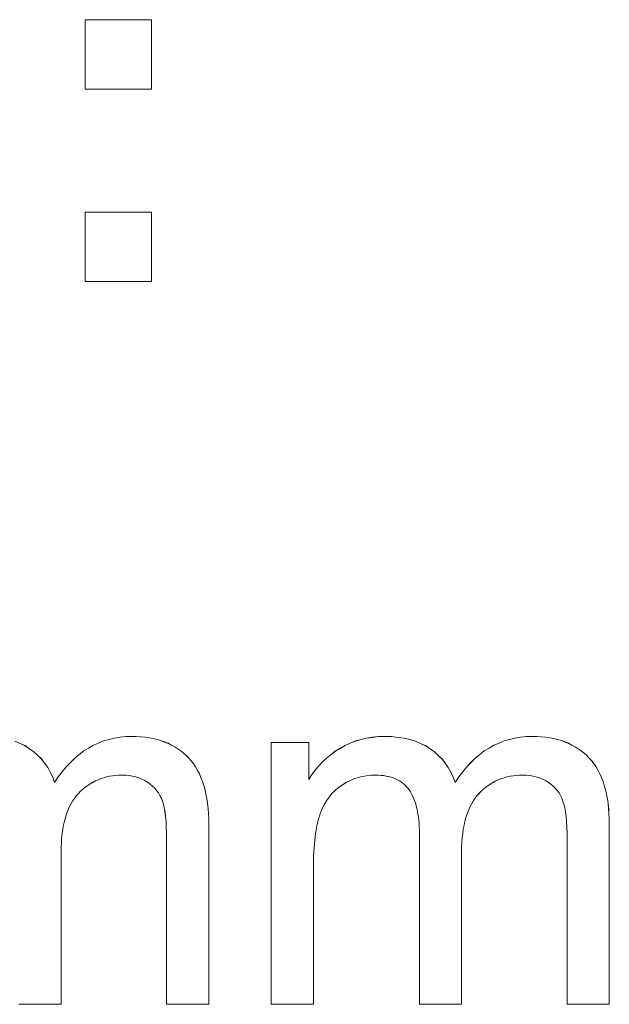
# Model space of a CAD drawing. Extents: x 229 to 926, y 37 to 878.
# Tile 93 of 194: x 337.56 to 341.64, y 809.56 to 816.37. Entities that reach past the tile are written whole.
import ezdxf

# ---------------------------------------------------------------- set-up
doc = ezdxf.new("R2010")
doc.units = 0
doc.layers.get('0').update_dxf_attribs({"lineweight": 13})
doc.layers.add('Beschriftung', color=7, linetype='Continuous', lineweight=25)
doc.layers.add('Beschriftung-A03ENJ5NI0', color=7, linetype='Continuous', lineweight=25)

# ---------------------------------------------------------------- blocks, each defined once
blk = doc.blocks.new('Referenz-A03ENJ5LI0', base_point=(255.7277, 65.704))
at = {"layer": 'Beschriftung', "color": 0, "lineweight": -2}
for p, q in [((338.0133, 815.8935), (338.0133, 816.3736)), ((338.0133, 816.3736), (338.4707, 816.3736)), ((338.4707, 816.3736), (338.4707, 815.8935)), ((338.4707, 815.8935), (338.0133, 815.8935)), ((338.0133, 814.5615), (338.0133, 815.0417)), ((338.0133, 815.0417), (338.4707, 815.0417)), ((338.4707, 815.0417), (338.4707, 814.5615)), ((338.4707, 814.5615), (338.0133, 814.5615)), ((337.5269, 811.3822), (337.5619, 811.3665)), ((337.5619, 811.3665), (337.5969, 811.3508)), ((337.5969, 811.3508), (337.6275, 811.3299)), ((338.0365, 811.3342), (338.0698, 811.354)), ((338.0698, 811.354), (338.1051, 811.3689)), ((338.1051, 811.3689), (338.1405, 811.3838)), ((338.1405, 811.3838), (338.1776, 811.3938)), ((338.1776, 811.3938), (338.2148, 811.4037)), ((338.2148, 811.4037), (338.2539, 811.4087)), ((338.2539, 811.4087), (338.2931, 811.4136)), ((338.2931, 811.4136), (338.3341, 811.4136)), ((338.3341, 811.4136), (338.3663, 811.4136)), ((338.3663, 811.4136), (338.3966, 811.4113)), ((338.3966, 811.4113), (338.4269, 811.409)), ((338.4269, 811.409), (338.4553, 811.4043)), ((338.4553, 811.4043), (338.4837, 811.3996)), ((338.4837, 811.3996), (338.5103, 811.3926)), ((338.5103, 811.3926), (338.5368, 811.3856)), ((338.5368, 811.3856), (338.5615, 811.3762)), ((338.5615, 811.3762), (338.5862, 811.367)), ((338.5862, 811.367), (338.609, 811.3553)), ((338.609, 811.3553), (338.632, 811.3437)), ((339.2997, 809.5615), (339.2997, 811.3736)), ((339.2997, 811.3736), (339.561, 811.3736)), ((339.561, 811.3736), (339.561, 811.1179)), ((339.7771, 811.3324), (339.8108, 811.3527)), ((339.8108, 811.3527), (339.8469, 811.3679)), ((339.8469, 811.3679), (339.883, 811.3832)), ((339.883, 811.3832), (339.9213, 811.3933)), ((339.9213, 811.3933), (339.9597, 811.4035)), ((339.9597, 811.4035), (340.0004, 811.4085)), ((340.0004, 811.4085), (340.0412, 811.4136)), ((340.0412, 811.4136), (340.0843, 811.4136)), ((340.0843, 811.4136), (340.1322, 811.4136)), ((340.1322, 811.4136), (340.1758, 811.4084)), ((340.1758, 811.4084), (340.2194, 811.4032)), ((340.2194, 811.4032), (340.2587, 811.3927)), ((340.2587, 811.3927), (340.298, 811.3822)), ((340.298, 811.3822), (340.333, 811.3665)), ((340.333, 811.3665), (340.368, 811.3508)), ((340.368, 811.3508), (340.3986, 811.3299)), ((340.8076, 811.3342), (340.841, 811.354)), ((340.841, 811.354), (340.8762, 811.3689)), ((340.8762, 811.3689), (340.9116, 811.3838)), ((340.9116, 811.3838), (340.9488, 811.3938)), ((340.9488, 811.3938), (340.986, 811.4037)), ((340.986, 811.4037), (341.025, 811.4087)), ((341.025, 811.4087), (341.0642, 811.4136)), ((341.0642, 811.4136), (341.1052, 811.4136)), ((341.1052, 811.4136), (341.1374, 811.4136)), ((341.1374, 811.4136), (341.1677, 811.4113)), ((341.1677, 811.4113), (341.198, 811.409)), ((341.198, 811.409), (341.2264, 811.4043)), ((341.2264, 811.4043), (341.2548, 811.3996)), ((341.2548, 811.3996), (341.2814, 811.3926)), ((341.2814, 811.3926), (341.3079, 811.3856)), ((341.3079, 811.3856), (341.3327, 811.3762)), ((341.3327, 811.3762), (341.3573, 811.367)), ((341.3573, 811.367), (341.3803, 811.3553)), ((341.3803, 811.3553), (341.4031, 811.3437)), ((337.6275, 811.3299), (337.6582, 811.3089)), ((337.6582, 811.3089), (337.6843, 811.2838)), ((337.6843, 811.2838), (337.7105, 811.2587)), ((337.9403, 811.2646), (337.9717, 811.2894)), ((337.9717, 811.2894), (338.0031, 811.3143)), ((338.0031, 811.3143), (338.0365, 811.3342)), ((338.632, 811.3437), (338.6529, 811.3296)), ((338.6529, 811.3296), (338.674, 811.3157)), ((338.674, 811.3157), (338.6931, 811.2993)), ((338.6931, 811.2993), (338.7122, 811.283)), ((338.7122, 811.283), (338.7295, 811.2644)), ((339.6827, 811.265), (339.713, 811.2885)), ((339.713, 811.2885), (339.7434, 811.3122)), ((339.7434, 811.3122), (339.7771, 811.3324)), ((340.3986, 811.3299), (340.4293, 811.3089)), ((340.4293, 811.3089), (340.4555, 811.2838)), ((340.4555, 811.2838), (340.4817, 811.2587)), ((340.7114, 811.2646), (340.7429, 811.2894)), ((340.7429, 811.2894), (340.7743, 811.3143)), ((340.7743, 811.3143), (340.8076, 811.3342)), ((341.4031, 811.3437), (341.424, 811.3296)), ((341.424, 811.3296), (341.4451, 811.3157)), ((341.4451, 811.3157), (341.4642, 811.2993)), ((341.4642, 811.2993), (341.4834, 811.283)), ((341.4834, 811.283), (341.5006, 811.2644)), ((337.7105, 811.2587), (337.7321, 811.2295)), ((337.7321, 811.2295), (337.7538, 811.2002)), ((337.8814, 811.2049), (337.9108, 811.2348)), ((337.9108, 811.2348), (337.9403, 811.2646)), ((338.7295, 811.2644), (338.7468, 811.2457)), ((338.7468, 811.2457), (338.7619, 811.2246)), ((338.7619, 811.2246), (338.777, 811.2035)), ((339.6049, 811.1813), (339.6287, 811.2113)), ((339.6287, 811.2113), (339.6557, 811.2382)), ((339.6557, 811.2382), (339.6827, 811.265)), ((340.4817, 811.2587), (340.5033, 811.2295)), ((340.5033, 811.2295), (340.5249, 811.2002)), ((340.6525, 811.2049), (340.682, 811.2348)), ((340.682, 811.2348), (340.7114, 811.2646)), ((341.5006, 811.2644), (341.5179, 811.2457)), ((341.5179, 811.2457), (341.533, 811.2246)), ((341.533, 811.2246), (341.5481, 811.2035)), ((337.7538, 811.2002), (337.7709, 811.1668)), ((337.7709, 811.1668), (337.788, 811.1333)), ((337.8262, 811.1354), (337.8538, 811.1702)), ((337.8538, 811.1702), (337.8814, 811.2049)), ((338.2022, 811.1428), (338.1814, 811.1389)), ((338.224, 811.1449), (338.2022, 811.1428)), ((338.2457, 811.1469), (338.224, 811.1449)), ((338.2685, 811.1469), (338.2457, 811.1469)), ((338.2937, 811.1469), (338.2685, 811.1469)), ((338.3173, 811.1438), (338.2937, 811.1469)), ((338.3408, 811.1406), (338.3173, 811.1438)), ((338.777, 811.2035), (338.7899, 811.1797)), ((338.7899, 811.1797), (338.8029, 811.156)), ((338.8029, 811.156), (338.8137, 811.1298)), ((339.561, 811.1179), (339.5813, 811.1512)), ((339.5813, 811.1512), (339.6049, 811.1813)), ((339.9588, 811.1426), (339.929, 811.1383)), ((339.9885, 811.1469), (339.9588, 811.1426)), ((340.0194, 811.1469), (339.9885, 811.1469)), ((340.0397, 811.1469), (340.0194, 811.1469)), ((340.0586, 811.1452), (340.0397, 811.1469)), ((340.0775, 811.1436), (340.0586, 811.1452)), ((340.095, 811.1405), (340.0775, 811.1436)), ((340.5249, 811.2002), (340.542, 811.1668)), ((340.542, 811.1668), (340.5591, 811.1333)), ((340.5973, 811.1354), (340.625, 811.1702)), ((340.625, 811.1702), (340.6525, 811.2049)), ((340.9733, 811.1428), (340.9525, 811.1389)), ((340.9951, 811.1449), (340.9733, 811.1428)), ((341.0169, 811.1469), (340.9951, 811.1449)), ((341.0396, 811.1469), (341.0169, 811.1469)), ((341.0648, 811.1469), (341.0396, 811.1469)), ((341.0884, 811.1438), (341.0648, 811.1469)), ((341.112, 811.1406), (341.0884, 811.1438)), ((341.5481, 811.2035), (341.5611, 811.1797)), ((341.5611, 811.1797), (341.5741, 811.156)), ((341.5741, 811.156), (341.5849, 811.1298)), ((337.788, 811.1333), (337.8006, 811.0957)), ((337.8006, 811.0957), (337.8262, 811.1354)), ((338.0303, 811.0755), (338.0133, 811.0636)), ((338.0472, 811.0874), (338.0303, 811.0755)), ((338.0651, 811.0972), (338.0472, 811.0874)), ((338.0831, 811.1071), (338.0651, 811.0972)), ((338.102, 811.1151), (338.0831, 811.1071)), ((338.1208, 811.1231), (338.102, 811.1151)), ((338.1407, 811.129), (338.1208, 811.1231)), ((338.1605, 811.135), (338.1407, 811.129)), ((338.1814, 811.1389), (338.1605, 811.135)), ((338.3628, 811.1345), (338.3408, 811.1406)), ((338.3847, 811.1283), (338.3628, 811.1345)), ((338.4051, 811.119), (338.3847, 811.1283)), ((338.4253, 811.1097), (338.4051, 811.119)), ((338.444, 811.0974), (338.4253, 811.1097)), ((338.4627, 811.085), (338.444, 811.0974)), ((338.4785, 811.0708), (338.4627, 811.085)), ((338.8137, 811.1298), (338.8245, 811.1036)), ((338.8245, 811.1036), (338.8332, 811.0749)), ((338.8332, 811.0749), (338.8418, 811.0461)), ((339.791, 811.0786), (339.7647, 811.0616)), ((339.8172, 811.0957), (339.791, 811.0786)), ((339.8446, 811.1085), (339.8172, 811.0957)), ((339.872, 811.1213), (339.8446, 811.1085)), ((339.9005, 811.1298), (339.872, 811.1213)), ((339.929, 811.1383), (339.9005, 811.1298)), ((340.1124, 811.1373), (340.095, 811.1405)), ((340.1286, 811.1325), (340.1124, 811.1373)), ((340.1446, 811.1276), (340.1286, 811.1325)), ((340.1592, 811.1213), (340.1446, 811.1276)), ((340.1738, 811.1149), (340.1592, 811.1213)), ((340.1871, 811.1069), (340.1738, 811.1149)), ((340.2002, 811.0989), (340.1871, 811.1069)), ((340.2121, 811.0893), (340.2002, 811.0989)), ((340.2238, 811.0797), (340.2121, 811.0893)), ((340.2342, 811.0685), (340.2238, 811.0797)), ((340.5591, 811.1333), (340.5717, 811.0957)), ((340.5717, 811.0957), (340.5973, 811.1354)), ((340.8014, 811.0755), (340.7844, 811.0636)), ((340.8184, 811.0874), (340.8014, 811.0755)), ((340.8363, 811.0972), (340.8184, 811.0874)), ((340.8542, 811.1071), (340.8363, 811.0972)), ((340.8731, 811.1151), (340.8542, 811.1071)), ((340.8919, 811.1231), (340.8731, 811.1151)), ((340.9118, 811.129), (340.8919, 811.1231)), ((340.9317, 811.135), (340.9118, 811.129)), ((340.9525, 811.1389), (340.9317, 811.135)), ((341.1339, 811.1345), (341.112, 811.1406)), ((341.1558, 811.1283), (341.1339, 811.1345)), ((341.1762, 811.119), (341.1558, 811.1283)), ((341.1964, 811.1097), (341.1762, 811.119)), ((341.2151, 811.0974), (341.1964, 811.1097)), ((341.2338, 811.085), (341.2151, 811.0974)), ((341.2496, 811.0708), (341.2338, 811.085)), ((341.5849, 811.1298), (341.5957, 811.1036)), ((341.5957, 811.1036), (341.6043, 811.0749)), ((341.6043, 811.0749), (341.6129, 811.0461)), ((337.9663, 811.0199), (337.9513, 811.0039)), ((337.9813, 811.0357), (337.9663, 811.0199)), ((337.9973, 811.0496), (337.9813, 811.0357)), ((338.0133, 811.0636), (337.9973, 811.0496)), ((338.4942, 811.0564), (338.4785, 811.0708)), ((338.5072, 811.0401), (338.4942, 811.0564)), ((338.52, 811.0238), (338.5072, 811.0401)), ((338.5301, 811.0055), (338.52, 811.0238)), ((338.8418, 811.0461), (338.8483, 811.0149)), ((338.8483, 811.0149), (338.8548, 810.9837)), ((339.7195, 811.0197), (339.7005, 810.9947)), ((339.7422, 811.0406), (339.7195, 811.0197)), ((339.7647, 811.0616), (339.7422, 811.0406)), ((340.2445, 811.0573), (340.2342, 811.0685)), ((340.2535, 811.0445), (340.2445, 811.0573)), ((340.2624, 811.0318), (340.2535, 811.0445)), ((340.2703, 811.0174), (340.2624, 811.0318)), ((340.2781, 811.003), (340.2703, 811.0174)), ((340.7374, 811.0199), (340.7224, 811.0039)), ((340.7525, 811.0357), (340.7374, 811.0199)), ((340.7685, 811.0496), (340.7525, 811.0357)), ((340.7844, 811.0636), (340.7685, 811.0496)), ((341.2654, 811.0564), (341.2496, 811.0708)), ((341.2783, 811.0401), (341.2654, 811.0564)), ((341.2912, 811.0238), (341.2783, 811.0401)), ((341.3012, 811.0055), (341.2912, 811.0238)), ((341.6129, 811.0461), (341.6194, 811.0149)), ((341.6194, 811.0149), (341.6259, 810.9837)), ((337.9137, 810.9469), (337.9024, 810.9262)), ((337.9249, 810.9674), (337.9137, 810.9469)), ((337.9381, 810.9857), (337.9249, 810.9674)), ((337.9513, 811.0039), (337.9381, 810.9857)), ((338.5401, 810.9873), (338.5301, 811.0055)), ((338.5471, 810.967), (338.5401, 810.9873)), ((338.5542, 810.9467), (338.5471, 810.967)), ((338.5596, 810.9201), (338.5542, 810.9467)), ((338.8548, 810.9837), (338.8592, 810.9499)), ((338.8592, 810.9499), (338.8634, 810.9161)), ((339.6662, 810.9409), (339.6508, 810.912)), ((339.6816, 810.9698), (339.6662, 810.9409)), ((339.7005, 810.9947), (339.6816, 810.9698)), ((340.2848, 810.9871), (340.2781, 811.003)), ((340.2915, 810.9711), (340.2848, 810.9871)), ((340.2971, 810.9535), (340.2915, 810.9711)), ((340.3026, 810.9359), (340.2971, 810.9535)), ((340.6848, 810.9469), (340.6735, 810.9262)), ((340.6961, 810.9674), (340.6848, 810.9469)), ((340.7093, 810.9857), (340.6961, 810.9674)), ((340.7224, 811.0039), (340.7093, 810.9857)), ((341.3112, 810.9873), (341.3012, 811.0055)), ((341.3183, 810.967), (341.3112, 810.9873)), ((341.3253, 810.9467), (341.3183, 810.967)), ((341.3307, 810.9201), (341.3253, 810.9467)), ((341.6259, 810.9837), (341.6303, 810.9499)), ((341.6303, 810.9499), (341.6345, 810.9161)), ((337.8837, 810.8802), (337.8761, 810.8548)), ((337.893, 810.9032), (337.8837, 810.8802)), ((337.9024, 810.9262), (337.893, 810.9032)), ((338.5649, 810.8934), (338.5596, 810.9201)), ((338.5684, 810.8603), (338.5649, 810.8934)), ((338.8634, 810.9161), (338.8656, 810.8798)), ((338.8656, 810.8798), (338.8678, 810.8435)), ((339.639, 810.8792), (339.6331, 810.8628)), ((339.6508, 810.912), (339.639, 810.8792)), ((340.3072, 810.9167), (340.3026, 810.9359)), ((340.3116, 810.8975), (340.3072, 810.9167)), ((340.315, 810.8767), (340.3116, 810.8975)), ((340.3183, 810.856), (340.315, 810.8767)), ((340.6548, 810.8802), (340.6472, 810.8548)), ((340.6641, 810.9032), (340.6548, 810.8802)), ((340.6735, 810.9262), (340.6641, 810.9032)), ((341.336, 810.8934), (341.3307, 810.9201)), ((341.3396, 810.8603), (341.336, 810.8934)), ((341.6345, 810.9161), (341.6367, 810.8798)), ((341.6367, 810.8798), (341.6389, 810.8435)), ((337.863, 810.8015), (337.8574, 810.7737)), ((337.8686, 810.8293), (337.863, 810.8015)), ((337.8761, 810.8548), (337.8686, 810.8293)), ((338.572, 810.8271), (338.5684, 810.8603)), ((338.5738, 810.7875), (338.572, 810.8271)), ((338.8678, 810.8435), (338.8678, 810.8047)), ((338.8678, 810.8047), (338.8678, 809.5615)), ((339.6184, 810.8063), (339.6139, 810.7863)), ((339.6228, 810.8264), (339.6184, 810.8063)), ((339.628, 810.8446), (339.6228, 810.8264)), ((339.6331, 810.8628), (339.628, 810.8446)), ((340.3206, 810.8336), (340.3183, 810.856)), ((340.3228, 810.8112), (340.3206, 810.8336)), ((340.3239, 810.7873), (340.3228, 810.8112)), ((340.6341, 810.8015), (340.6285, 810.7737)), ((340.6398, 810.8293), (340.6341, 810.8015)), ((340.6472, 810.8548), (340.6398, 810.8293)), ((341.3431, 810.8271), (341.3396, 810.8603)), ((341.3449, 810.7875), (341.3431, 810.8271)), ((341.6389, 810.8435), (341.6389, 810.8047)), ((341.6389, 810.8047), (341.6389, 809.5615)), ((337.8535, 810.7436), (337.8498, 810.7133)), ((337.8574, 810.7737), (337.8535, 810.7436)), ((338.5756, 810.7479), (338.5738, 810.7875)), ((338.5756, 810.7019), (338.5756, 810.7479)), ((339.6065, 810.7426), (339.6036, 810.719)), ((339.6103, 810.7645), (339.6065, 810.7426)), ((339.6139, 810.7863), (339.6103, 810.7645)), ((340.325, 810.7633), (340.3239, 810.7873)), ((340.325, 810.7378), (340.325, 810.7633)), ((340.325, 809.5615), (340.325, 810.7378)), ((340.6247, 810.7436), (340.6209, 810.7133)), ((340.6285, 810.7737), (340.6247, 810.7436)), ((341.3467, 810.7479), (341.3449, 810.7875)), ((341.3467, 810.7019), (341.3467, 810.7479)), ((337.848, 810.6808), (337.8461, 810.6482)), ((337.8498, 810.7133), (337.848, 810.6808)), ((338.5756, 809.5615), (338.5756, 810.7019)), ((339.5985, 810.6699), (339.5963, 810.6444)), ((339.6007, 810.6953), (339.5985, 810.6699)), ((339.6036, 810.719), (339.6007, 810.6953)), ((340.6191, 810.6808), (340.6172, 810.6482)), ((340.6209, 810.7133), (340.6191, 810.6808)), ((341.3467, 809.5615), (341.3467, 810.7019)), ((337.8461, 810.6482), (337.8461, 810.6133)), ((337.8461, 810.6133), (337.8461, 809.5615)), ((339.5948, 810.6172), (339.5933, 810.5899)), ((339.5963, 810.6444), (339.5948, 810.6172)), ((340.6172, 810.6482), (340.6172, 810.6133)), ((340.6172, 810.6133), (340.6172, 809.5615)), ((339.5926, 810.5608), (339.5918, 810.5317)), ((339.5918, 810.5317), (339.5918, 810.5008)), ((339.5933, 810.5899), (339.5926, 810.5608)), ((339.5918, 810.5008), (339.5918, 809.5615)), ((337.8461, 809.5615), (337.5539, 809.5615)), ((338.8678, 809.5615), (338.5756, 809.5615)), ((339.5918, 809.5615), (339.2997, 809.5615)), ((340.6172, 809.5615), (340.325, 809.5615)), ((341.6389, 809.5615), (341.3467, 809.5615))]:
    blk.add_line(p, q, dxfattribs=at)
blk = doc.blocks.new('Referenz-A03ENJ62I0', base_point=(255.7277, 65.7055))
at = {"layer": 'Beschriftung-A03ENJ5NI0', "color": 0, "lineweight": -2}
for p, q in [((338.0134, 815.8933), (338.0134, 816.3734)), ((338.0134, 816.3734), (338.4708, 816.3734)), ((338.4708, 816.3734), (338.4708, 815.8933)), ((338.4708, 815.8933), (338.0134, 815.8933)), ((338.0134, 814.5613), (338.0134, 815.0415)), ((338.0134, 815.0415), (338.4708, 815.0415)), ((338.4708, 815.0415), (338.4708, 814.5613)), ((338.4708, 814.5613), (338.0134, 814.5613)), ((337.527, 811.382), (337.562, 811.3663)), ((337.562, 811.3663), (337.597, 811.3506)), ((337.597, 811.3506), (337.6276, 811.3297)), ((338.0366, 811.334), (338.0699, 811.3538)), ((338.0699, 811.3538), (338.1052, 811.3687)), ((338.1052, 811.3687), (338.1406, 811.3836)), ((338.1406, 811.3836), (338.1777, 811.3936)), ((338.1777, 811.3936), (338.2149, 811.4035)), ((338.2149, 811.4035), (338.254, 811.4085)), ((338.254, 811.4085), (338.2932, 811.4134)), ((338.2932, 811.4134), (338.3342, 811.4134)), ((338.3342, 811.4134), (338.3664, 811.4134)), ((338.3664, 811.4134), (338.3967, 811.4111)), ((338.3967, 811.4111), (338.427, 811.4088)), ((338.427, 811.4088), (338.4554, 811.4041)), ((338.4554, 811.4041), (338.4838, 811.3994)), ((338.4838, 811.3994), (338.5104, 811.3924)), ((338.5104, 811.3924), (338.5369, 811.3854)), ((338.5369, 811.3854), (338.5616, 811.3761)), ((338.5616, 811.3761), (338.5863, 811.3668)), ((338.5863, 811.3668), (338.6091, 811.3551)), ((338.6091, 811.3551), (338.6321, 811.3435)), ((339.2998, 809.5613), (339.2998, 811.3734)), ((339.2998, 811.3734), (339.5611, 811.3734)), ((339.5611, 811.3734), (339.5611, 811.1177)), ((339.7772, 811.3322), (339.8109, 811.3526)), ((339.8109, 811.3526), (339.847, 811.3678)), ((339.847, 811.3678), (339.8831, 811.383)), ((339.8831, 811.383), (339.9214, 811.3932)), ((339.9214, 811.3932), (339.9598, 811.4033)), ((339.9598, 811.4033), (340.0005, 811.4083)), ((340.0005, 811.4083), (340.0413, 811.4134)), ((340.0413, 811.4134), (340.0843, 811.4134)), ((340.0843, 811.4134), (340.1323, 811.4134)), ((340.1323, 811.4134), (340.1759, 811.4082)), ((340.1759, 811.4082), (340.2195, 811.403)), ((340.2195, 811.403), (340.2588, 811.3925)), ((340.2588, 811.3925), (340.2981, 811.382)), ((340.2981, 811.382), (340.3331, 811.3663)), ((340.3331, 811.3663), (340.3681, 811.3506)), ((340.3681, 811.3506), (340.3987, 811.3297)), ((340.8077, 811.334), (340.8411, 811.3538)), ((340.8411, 811.3538), (340.8763, 811.3687)), ((340.8763, 811.3687), (340.9117, 811.3836)), ((340.9117, 811.3836), (340.9488, 811.3936)), ((340.9488, 811.3936), (340.9861, 811.4035)), ((340.9861, 811.4035), (341.0251, 811.4085)), ((341.0251, 811.4085), (341.0643, 811.4134)), ((341.0643, 811.4134), (341.1053, 811.4134)), ((341.1053, 811.4134), (341.1375, 811.4134)), ((341.1375, 811.4134), (341.1678, 811.4111)), ((341.1678, 811.4111), (341.1981, 811.4088)), ((341.1981, 811.4088), (341.2265, 811.4041)), ((341.2265, 811.4041), (341.2549, 811.3994)), ((341.2549, 811.3994), (341.2815, 811.3924)), ((341.2815, 811.3924), (341.308, 811.3854)), ((341.308, 811.3854), (341.3328, 811.3761)), ((341.3328, 811.3761), (341.3574, 811.3668)), ((341.3574, 811.3668), (341.3804, 811.3551)), ((341.3804, 811.3551), (341.4032, 811.3435)), ((337.6276, 811.3297), (337.6583, 811.3087)), ((337.6583, 811.3087), (337.6845, 811.2837)), ((337.6845, 811.2837), (337.7106, 811.2585)), ((337.9404, 811.2644), (337.9718, 811.2892)), ((337.9718, 811.2892), (338.0032, 811.3141)), ((338.0032, 811.3141), (338.0366, 811.334)), ((338.6321, 811.3435), (338.653, 811.3294)), ((338.653, 811.3294), (338.6741, 811.3155)), ((338.6741, 811.3155), (338.6932, 811.2992)), ((338.6932, 811.2992), (338.7123, 811.2828)), ((338.7123, 811.2828), (338.7296, 811.2642)), ((339.6828, 811.2648), (339.7131, 811.2884)), ((339.7131, 811.2884), (339.7435, 811.312)), ((339.7435, 811.312), (339.7772, 811.3322)), ((340.3987, 811.3297), (340.4294, 811.3087)), ((340.4294, 811.3087), (340.4556, 811.2837)), ((340.4556, 811.2837), (340.4817, 811.2585)), ((340.7115, 811.2644), (340.743, 811.2892)), ((340.743, 811.2892), (340.7743, 811.3141)), ((340.7743, 811.3141), (340.8077, 811.334)), ((341.4032, 811.3435), (341.4241, 811.3294)), ((341.4241, 811.3294), (341.4452, 811.3155)), ((341.4452, 811.3155), (341.4643, 811.2992)), ((341.4643, 811.2992), (341.4835, 811.2828)), ((341.4835, 811.2828), (341.5007, 811.2642)), ((337.7106, 811.2585), (337.7322, 811.2293)), ((337.7322, 811.2293), (337.7539, 811.2)), ((337.8815, 811.2047), (337.911, 811.2346)), ((337.911, 811.2346), (337.9404, 811.2644)), ((338.7296, 811.2642), (338.7469, 811.2455)), ((338.7469, 811.2455), (338.762, 811.2244)), ((338.762, 811.2244), (338.7771, 811.2033)), ((339.605, 811.1811), (339.6288, 811.2111)), ((339.6288, 811.2111), (339.6558, 811.238)), ((339.6558, 811.238), (339.6828, 811.2648)), ((340.4817, 811.2585), (340.5034, 811.2293)), ((340.5034, 811.2293), (340.525, 811.2)), ((340.6526, 811.2047), (340.6821, 811.2346)), ((340.6821, 811.2346), (340.7115, 811.2644)), ((341.5007, 811.2642), (341.518, 811.2455)), ((341.518, 811.2455), (341.5331, 811.2244)), ((341.5331, 811.2244), (341.5482, 811.2033)), ((337.7539, 811.2), (337.771, 811.1666)), ((337.771, 811.1666), (337.7881, 811.1331)), ((337.8263, 811.1352), (337.8539, 811.17)), ((337.8539, 811.17), (337.8815, 811.2047)), ((338.2023, 811.1427), (338.1815, 811.1388)), ((338.2241, 811.1447), (338.2023, 811.1427)), ((338.2459, 811.1467), (338.2241, 811.1447)), ((338.2686, 811.1467), (338.2459, 811.1467)), ((338.2938, 811.1467), (338.2686, 811.1467)), ((338.3174, 811.1436), (338.2938, 811.1467)), ((338.3409, 811.1405), (338.3174, 811.1436)), ((338.7771, 811.2033), (338.79, 811.1795)), ((338.79, 811.1795), (338.803, 811.1558)), ((338.803, 811.1558), (338.8138, 811.1296)), ((339.5611, 811.1177), (339.5814, 811.151)), ((339.5814, 811.151), (339.605, 811.1811)), ((339.9589, 811.1424), (339.9291, 811.1381)), ((339.9886, 811.1467), (339.9589, 811.1424)), ((340.0195, 811.1467), (339.9886, 811.1467)), ((340.0398, 811.1467), (340.0195, 811.1467)), ((340.0587, 811.145), (340.0398, 811.1467)), ((340.0776, 811.1435), (340.0587, 811.145)), ((340.0951, 811.1403), (340.0776, 811.1435)), ((340.525, 811.2), (340.5421, 811.1666)), ((340.5421, 811.1666), (340.5592, 811.1331)), ((340.5974, 811.1352), (340.6251, 811.17)), ((340.6251, 811.17), (340.6526, 811.2047)), ((340.9734, 811.1427), (340.9526, 811.1388)), ((340.9952, 811.1447), (340.9734, 811.1427)), ((341.017, 811.1467), (340.9952, 811.1447)), ((341.0397, 811.1467), (341.017, 811.1467)), ((341.0649, 811.1467), (341.0397, 811.1467)), ((341.0885, 811.1436), (341.0649, 811.1467)), ((341.1121, 811.1405), (341.0885, 811.1436)), ((341.5482, 811.2033), (341.5612, 811.1795)), ((341.5612, 811.1795), (341.5742, 811.1558)), ((341.5742, 811.1558), (341.585, 811.1296)), ((337.7881, 811.1331), (337.8007, 811.0955)), ((337.8007, 811.0955), (337.8263, 811.1352)), ((338.0304, 811.0753), (338.0134, 811.0634)), ((338.0473, 811.0872), (338.0304, 811.0753)), ((338.0652, 811.097), (338.0473, 811.0872)), ((338.0832, 811.107), (338.0652, 811.097)), ((338.1021, 811.1149), (338.0832, 811.107)), ((338.1209, 811.1229), (338.1021, 811.1149)), ((338.1408, 811.1288), (338.1209, 811.1229)), ((338.1606, 811.1348), (338.1408, 811.1288)), ((338.1815, 811.1388), (338.1606, 811.1348)), ((338.3629, 811.1343), (338.3409, 811.1405)), ((338.3848, 811.1281), (338.3629, 811.1343)), ((338.4052, 811.1189), (338.3848, 811.1281)), ((338.4254, 811.1095), (338.4052, 811.1189)), ((338.4441, 811.0972), (338.4254, 811.1095)), ((338.4628, 811.0849), (338.4441, 811.0972)), ((338.4786, 811.0706), (338.4628, 811.0849)), ((338.8138, 811.1296), (338.8246, 811.1034)), ((338.8246, 811.1034), (338.8333, 811.0747)), ((338.8333, 811.0747), (338.8419, 811.0459)), ((339.7911, 811.0785), (339.7648, 811.0614)), ((339.8173, 811.0955), (339.7911, 811.0785)), ((339.8447, 811.1083), (339.8173, 811.0955)), ((339.8721, 811.1211), (339.8447, 811.1083)), ((339.9006, 811.1296), (339.8721, 811.1211)), ((339.9291, 811.1381), (339.9006, 811.1296)), ((340.1125, 811.1371), (340.0951, 811.1403)), ((340.1287, 811.1323), (340.1125, 811.1371)), ((340.1447, 811.1275), (340.1287, 811.1323)), ((340.1593, 811.1211), (340.1447, 811.1275)), ((340.1739, 811.1147), (340.1593, 811.1211)), ((340.1872, 811.1067), (340.1739, 811.1147)), ((340.2003, 811.0987), (340.1872, 811.1067)), ((340.2122, 811.0891), (340.2003, 811.0987)), ((340.2239, 811.0796), (340.2122, 811.0891)), ((340.2342, 811.0683), (340.2239, 811.0796)), ((340.5592, 811.1331), (340.5718, 811.0955)), ((340.5718, 811.0955), (340.5974, 811.1352)), ((340.8015, 811.0753), (340.7845, 811.0634)), ((340.8185, 811.0872), (340.8015, 811.0753)), ((340.8364, 811.097), (340.8185, 811.0872)), ((340.8543, 811.107), (340.8364, 811.097)), ((340.8732, 811.1149), (340.8543, 811.107)), ((340.892, 811.1229), (340.8732, 811.1149)), ((340.9119, 811.1288), (340.892, 811.1229)), ((340.9318, 811.1348), (340.9119, 811.1288)), ((340.9526, 811.1388), (340.9318, 811.1348)), ((341.134, 811.1343), (341.1121, 811.1405)), ((341.1559, 811.1281), (341.134, 811.1343)), ((341.1763, 811.1189), (341.1559, 811.1281)), ((341.1965, 811.1095), (341.1763, 811.1189)), ((341.2152, 811.0972), (341.1965, 811.1095)), ((341.2339, 811.0849), (341.2152, 811.0972)), ((341.2497, 811.0706), (341.2339, 811.0849)), ((341.585, 811.1296), (341.5958, 811.1034)), ((341.5958, 811.1034), (341.6044, 811.0747)), ((341.6044, 811.0747), (341.613, 811.0459)), ((337.9664, 811.0197), (337.9514, 811.0037)), ((337.9814, 811.0355), (337.9664, 811.0197)), ((337.9974, 811.0494), (337.9814, 811.0355)), ((338.0134, 811.0634), (337.9974, 811.0494)), ((338.4943, 811.0562), (338.4786, 811.0706)), ((338.5073, 811.0399), (338.4943, 811.0562)), ((338.5201, 811.0236), (338.5073, 811.0399)), ((338.5302, 811.0053), (338.5201, 811.0236)), ((338.8419, 811.0459), (338.8484, 811.0147)), ((338.8484, 811.0147), (338.8549, 810.9835)), ((339.7196, 811.0195), (339.7006, 810.9945)), ((339.7423, 811.0404), (339.7196, 811.0195)), ((339.7648, 811.0614), (339.7423, 811.0404)), ((340.2446, 811.0572), (340.2342, 811.0683)), ((340.2536, 811.0443), (340.2446, 811.0572)), ((340.2625, 811.0316), (340.2536, 811.0443)), ((340.2704, 811.0172), (340.2625, 811.0316)), ((340.2782, 811.0028), (340.2704, 811.0172)), ((340.7375, 811.0197), (340.7225, 811.0037)), ((340.7526, 811.0355), (340.7375, 811.0197)), ((340.7686, 811.0494), (340.7526, 811.0355)), ((340.7845, 811.0634), (340.7686, 811.0494)), ((341.2655, 811.0562), (341.2497, 811.0706)), ((341.2784, 811.0399), (341.2655, 811.0562)), ((341.2913, 811.0236), (341.2784, 811.0399)), ((341.3013, 811.0053), (341.2913, 811.0236)), ((341.613, 811.0459), (341.6195, 811.0147)), ((341.6195, 811.0147), (341.626, 810.9835)), ((337.9138, 810.9467), (337.9025, 810.926)), ((337.9251, 810.9672), (337.9138, 810.9467)), ((337.9382, 810.9856), (337.9251, 810.9672)), ((337.9514, 811.0037), (337.9382, 810.9856)), ((338.5402, 810.9871), (338.5302, 811.0053)), ((338.5472, 810.9668), (338.5402, 810.9871)), ((338.5543, 810.9466), (338.5472, 810.9668)), ((338.5597, 810.9199), (338.5543, 810.9466)), ((338.8549, 810.9835), (338.8593, 810.9497)), ((338.8593, 810.9497), (338.8635, 810.9159)), ((339.6663, 810.9407), (339.6509, 810.9118)), ((339.6817, 810.9696), (339.6663, 810.9407)), ((339.7006, 810.9945), (339.6817, 810.9696)), ((340.2848, 810.9869), (340.2782, 811.0028)), ((340.2916, 810.9709), (340.2848, 810.9869)), ((340.2972, 810.9533), (340.2916, 810.9709)), ((340.3027, 810.9358), (340.2972, 810.9533)), ((340.6849, 810.9467), (340.6736, 810.926)), ((340.6962, 810.9672), (340.6849, 810.9467)), ((340.7093, 810.9856), (340.6962, 810.9672)), ((340.7225, 811.0037), (340.7093, 810.9856)), ((341.3113, 810.9871), (341.3013, 811.0053)), ((341.3184, 810.9668), (341.3113, 810.9871)), ((341.3254, 810.9466), (341.3184, 810.9668)), ((341.3308, 810.9199), (341.3254, 810.9466)), ((341.626, 810.9835), (341.6304, 810.9497)), ((341.6304, 810.9497), (341.6346, 810.9159)), ((337.8838, 810.88), (337.8762, 810.8546)), ((337.8931, 810.903), (337.8838, 810.88)), ((337.9025, 810.926), (337.8931, 810.903)), ((338.565, 810.8932), (338.5597, 810.9199)), ((338.5685, 810.8601), (338.565, 810.8932)), ((338.8635, 810.9159), (338.8657, 810.8797)), ((338.8657, 810.8797), (338.8679, 810.8433)), ((339.6391, 810.8791), (339.6332, 810.8626)), ((339.6509, 810.9118), (339.6391, 810.8791)), ((340.3072, 810.9165), (340.3027, 810.9358)), ((340.3117, 810.8974), (340.3072, 810.9165)), ((340.3151, 810.8766), (340.3117, 810.8974)), ((340.3184, 810.8558), (340.3151, 810.8766)), ((340.6549, 810.88), (340.6473, 810.8546)), ((340.6642, 810.903), (340.6549, 810.88)), ((340.6736, 810.926), (340.6642, 810.903)), ((341.3361, 810.8932), (341.3308, 810.9199)), ((341.3397, 810.8601), (341.3361, 810.8932)), ((341.6346, 810.9159), (341.6368, 810.8797)), ((341.6368, 810.8797), (341.639, 810.8433)), ((337.8687, 810.8291), (337.8631, 810.8014)), ((337.8762, 810.8546), (337.8687, 810.8291)), ((338.5721, 810.8269), (338.5685, 810.8601)), ((338.5739, 810.7873), (338.5721, 810.8269)), ((338.8679, 810.8433), (338.8679, 810.8045)), ((338.8679, 810.8045), (338.8679, 809.5613)), ((339.6185, 810.8061), (339.614, 810.7862)), ((339.6229, 810.8262), (339.6185, 810.8061)), ((339.6281, 810.8444), (339.6229, 810.8262)), ((339.6332, 810.8626), (339.6281, 810.8444)), ((340.3207, 810.8334), (340.3184, 810.8558)), ((340.3229, 810.8111), (340.3207, 810.8334)), ((340.324, 810.7871), (340.3229, 810.8111)), ((340.6399, 810.8291), (340.6342, 810.8014)), ((340.6473, 810.8546), (340.6399, 810.8291)), ((341.3432, 810.8269), (341.3397, 810.8601)), ((341.345, 810.7873), (341.3432, 810.8269)), ((341.639, 810.8433), (341.639, 810.8045)), ((341.639, 810.8045), (341.639, 809.5613)), ((337.8536, 810.7434), (337.8499, 810.7132)), ((337.8575, 810.7735), (337.8536, 810.7434)), ((337.8631, 810.8014), (337.8575, 810.7735)), ((338.5757, 810.7478), (338.5739, 810.7873)), ((338.5757, 810.7017), (338.5757, 810.7478)), ((339.6066, 810.7425), (339.6037, 810.7188)), ((339.6104, 810.7643), (339.6066, 810.7425)), ((339.614, 810.7862), (339.6104, 810.7643)), ((340.3251, 810.7631), (340.324, 810.7871)), ((340.3251, 810.7376), (340.3251, 810.7631)), ((340.3251, 809.5613), (340.3251, 810.7376)), ((340.6248, 810.7434), (340.621, 810.7132)), ((340.6286, 810.7735), (340.6248, 810.7434)), ((340.6342, 810.8014), (340.6286, 810.7735)), ((341.3468, 810.7478), (341.345, 810.7873)), ((341.3468, 810.7017), (341.3468, 810.7478)), ((337.8481, 810.6806), (337.8462, 810.648)), ((337.8499, 810.7132), (337.8481, 810.6806)), ((338.5757, 809.5613), (338.5757, 810.7017)), ((339.5986, 810.6697), (339.5964, 810.6443)), ((339.6008, 810.6951), (339.5986, 810.6697)), ((339.6037, 810.7188), (339.6008, 810.6951)), ((340.6192, 810.6806), (340.6173, 810.648)), ((340.621, 810.7132), (340.6192, 810.6806)), ((341.3468, 809.5613), (341.3468, 810.7017)), ((337.8462, 810.648), (337.8462, 810.6131)), ((337.8462, 810.6131), (337.8462, 809.5613)), ((339.5949, 810.617), (339.5934, 810.5897)), ((339.5964, 810.6443), (339.5949, 810.617)), ((340.6173, 810.648), (340.6173, 810.6131)), ((340.6173, 810.6131), (340.6173, 809.5613)), ((339.5927, 810.5606), (339.5919, 810.5315)), ((339.5919, 810.5315), (339.5919, 810.5006)), ((339.5934, 810.5897), (339.5927, 810.5606)), ((339.5919, 810.5006), (339.5919, 809.5613)), ((337.8462, 809.5613), (337.554, 809.5613)), ((338.8679, 809.5613), (338.5757, 809.5613)), ((339.5919, 809.5613), (339.2998, 809.5613)), ((340.6173, 809.5613), (340.3251, 809.5613)), ((341.639, 809.5613), (341.3468, 809.5613))]:
    blk.add_line(p, q, dxfattribs=at)

msp = doc.modelspace()

# ---------------------------------------------------------------- block references
at = {"color": 251, "lineweight": 13, "ltscale": 0.13, "true_color": 0x606060}
for name, p in [('Referenz-A03ENJ5LI0', (255.7277, 65.704)), ('Referenz-A03ENJ62I0', (255.7277, 65.7055))]:
    msp.add_blockref(name, p, dxfattribs=at)

doc.saveas('drawing.dxf')
